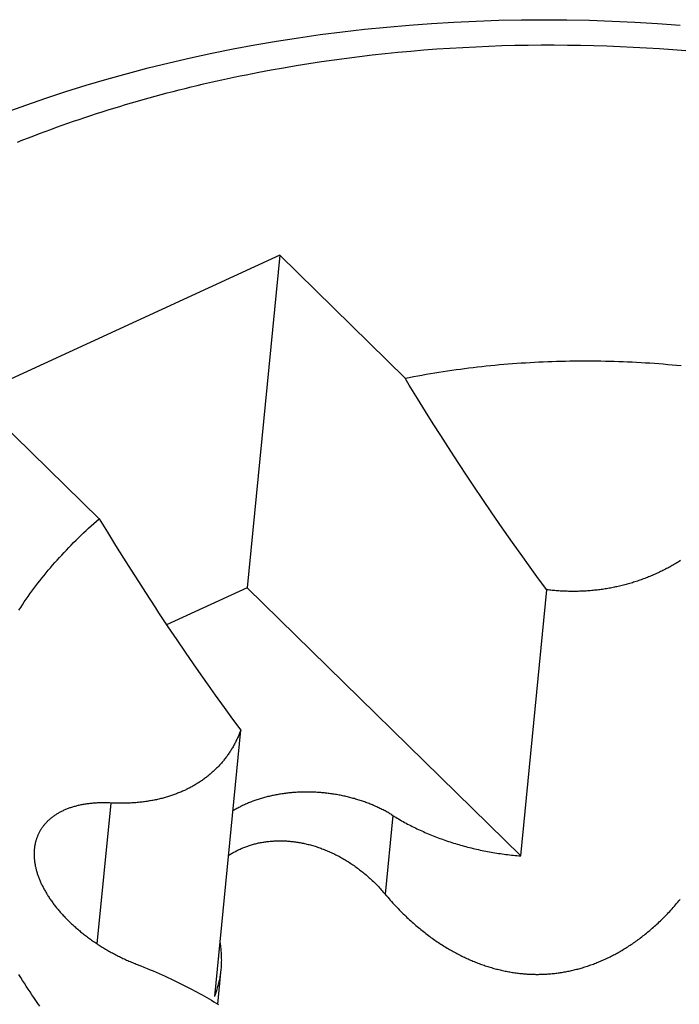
# Model space of a CAD drawing. Extents: x 0 to 594, y 0 to 420.
# Tile 82 of 105: x 554.365 to 554.581, y 123.264 to 123.586. Entities that reach past the tile are written whole.
import ezdxf

# ---------------------------------------------------------------- set-up
doc = ezdxf.new("R2010")
doc.units = 0
doc.header["$LTSCALE"] = 32.67
doc.layers.add('DATUM_AXIS', color=7, linetype='CONTINUOUS')

msp = doc.modelspace()

# ---------------------------------------------------------------- linework, layer by layer
at = {"layer": 'DATUM_AXIS', "color": 9, "linetype": 'CONTINUOUS'}
for p, q in [((554.51418, 123.57683), (554.51845, 123.57701)), ((554.51845, 123.57701), (554.52272, 123.57716)), ((554.52272, 123.57716), (554.52701, 123.57727)), ((554.52701, 123.57727), (554.53129, 123.57735)), ((554.53129, 123.57735), (554.53559, 123.57739)), ((554.53559, 123.57739), (554.53989, 123.5774)), ((554.53989, 123.5774), (554.54419, 123.57737)), ((554.54419, 123.57737), (554.54849, 123.57731)), ((554.54849, 123.57731), (554.5528, 123.57722)), ((554.5528, 123.57722), (554.5571, 123.57709)), ((554.5571, 123.57709), (554.56141, 123.57692)), ((554.47613, 123.57364), (554.48032, 123.57413)), ((554.48032, 123.57413), (554.48451, 123.57459)), ((554.48451, 123.57459), (554.48872, 123.57501)), ((554.48872, 123.57501), (554.49294, 123.5754)), ((554.49294, 123.5754), (554.49717, 123.57576)), ((554.49717, 123.57576), (554.50141, 123.57608)), ((554.50141, 123.57608), (554.50566, 123.57636)), ((554.50566, 123.57636), (554.50991, 123.57661)), ((554.50991, 123.57661), (554.51418, 123.57683)), ((554.56141, 123.57692), (554.56572, 123.57672)), ((554.56572, 123.57672), (554.57003, 123.57649)), ((554.57003, 123.57649), (554.57434, 123.57622)), ((554.57434, 123.57622), (554.57865, 123.57591)), ((554.57865, 123.57591), (554.58296, 123.57557)), ((554.4513, 123.56996), (554.4554, 123.57066)), ((554.4554, 123.57066), (554.45952, 123.57132)), ((554.45952, 123.57132), (554.46365, 123.57195)), ((554.46365, 123.57195), (554.4678, 123.57255)), ((554.4678, 123.57255), (554.47196, 123.57311)), ((554.47196, 123.57311), (554.47613, 123.57364)), ((554.44314, 123.56847), (554.44721, 123.56923)), ((554.44721, 123.56923), (554.4513, 123.56996)), ((554.3947, 123.32943), (554.39021, 123.28342)), ((554.48705, 123.32536), (554.48453, 123.2996))]:
    msp.add_line(p, q, dxfattribs=at)
at = {"layer": 'DATUM_AXIS', "color": 7, "linetype": 'CONTINUOUS'}
for p, q in [((554.45003, 123.50859), (554.34988, 123.46261)), ((554.45003, 123.50859), (554.4394, 123.39986)), ((554.49107, 123.46837), (554.45003, 123.50859)), ((554.34988, 123.46261), (554.39092, 123.42239)), ((554.49774, 123.45755), (554.4951, 123.4618)), ((554.50029, 123.4535), (554.49774, 123.45755)), ((554.50273, 123.44967), (554.50029, 123.4535)), ((554.50507, 123.44602), (554.50273, 123.44967)), ((554.50842, 123.44087), (554.50507, 123.44602)), ((554.51159, 123.43607), (554.50842, 123.44087)), ((554.5136, 123.43305), (554.51159, 123.43607)), ((554.5165, 123.42875), (554.5136, 123.43305)), ((554.51925, 123.42471), (554.5165, 123.42875)), ((554.52188, 123.4209), (554.51925, 123.42471)), ((554.39092, 123.42239), (554.39361, 123.41799)), ((554.52438, 123.4173), (554.52188, 123.4209)), ((554.39361, 123.41799), (554.39628, 123.41368)), ((554.52678, 123.4139), (554.52438, 123.4173)), ((554.39628, 123.41368), (554.39888, 123.40952)), ((554.52907, 123.41067), (554.52678, 123.4139)), ((554.53199, 123.40661), (554.52907, 123.41067)), ((554.39888, 123.40952), (554.40137, 123.40559)), ((554.53476, 123.40279), (554.53199, 123.40661)), ((554.40137, 123.40559), (554.40376, 123.40185)), ((554.40376, 123.40185), (554.40606, 123.39829)), ((554.5374, 123.3992), (554.53476, 123.40279)), ((554.40606, 123.39829), (554.40934, 123.39326)), ((554.4394, 123.39986), (554.41301, 123.38774)), ((554.5289, 123.31214), (554.4394, 123.39986)), ((554.5289, 123.31214), (554.5374, 123.3992)), ((554.41345, 123.38707), (554.41635, 123.38278)), ((554.41635, 123.38278), (554.4191, 123.37873)), ((554.4191, 123.37873), (554.42172, 123.37493)), ((554.42172, 123.37493), (554.42423, 123.37133)), ((554.42423, 123.37133), (554.42663, 123.36793)), ((554.42663, 123.36793), (554.42892, 123.36469)), ((554.42892, 123.36469), (554.43184, 123.36063)), ((554.43184, 123.36063), (554.43461, 123.35681)), ((554.43461, 123.35681), (554.43726, 123.35322)), ((554.42875, 123.26616), (554.43726, 123.35322)), ((554.40306, 123.27675), (554.40452, 123.27618)), ((554.40452, 123.27618), (554.40557, 123.27576)), ((554.40557, 123.27576), (554.40661, 123.27534)), ((554.40661, 123.27534), (554.40762, 123.27492)), ((554.40762, 123.27492), (554.40863, 123.2745)), ((554.40863, 123.2745), (554.40962, 123.27408)), ((554.42976, 123.26366), (554.43088, 123.27514)), ((554.40962, 123.27408), (554.41059, 123.27365)), ((554.41059, 123.27365), (554.41155, 123.27323)), ((554.41155, 123.27323), (554.4125, 123.2728)), ((554.4125, 123.2728), (554.41343, 123.27237)), ((554.41343, 123.27237), (554.41436, 123.27194)), ((554.41436, 123.27194), (554.41527, 123.27151)), ((554.41527, 123.27151), (554.41617, 123.27108)), ((554.41617, 123.27108), (554.41705, 123.27065)), ((554.41705, 123.27065), (554.41793, 123.27021)), ((554.41793, 123.27021), (554.4188, 123.26978)), ((554.4188, 123.26978), (554.41965, 123.26934)), ((554.41965, 123.26934), (554.4205, 123.2689)), ((554.4205, 123.2689), (554.42134, 123.26847)), ((554.42134, 123.26847), (554.42216, 123.26802)), ((554.42216, 123.26802), (554.42298, 123.26758)), ((554.42298, 123.26758), (554.42379, 123.26714)), ((554.42379, 123.26714), (554.42459, 123.26669)), ((554.42459, 123.26669), (554.42539, 123.26625)), ((554.42539, 123.26625), (554.42617, 123.2658)), ((554.42617, 123.2658), (554.42695, 123.26535)), ((554.42695, 123.26535), (554.42772, 123.2649)), ((554.42772, 123.2649), (554.42848, 123.26444)), ((554.42848, 123.26444), (554.42924, 123.26398)), ((554.42924, 123.26398), (554.42999, 123.26353))]:
    msp.add_line(p, q, dxfattribs=at)
for points in [[(554.36046, 123.55539), (554.36692, 123.55774), (554.37344, 123.55999), (554.38004, 123.56215), (554.3867, 123.56422), (554.39341, 123.5662), (554.40018, 123.56808), (554.40701, 123.56987), (554.41389, 123.57157), (554.42082, 123.57317), (554.4278, 123.57467), (554.43482, 123.57608), (554.44189, 123.5774), (554.44899, 123.57861), (554.45613, 123.57973), (554.46331, 123.58076), (554.47053, 123.58169), (554.47777, 123.58252), (554.48504, 123.58325), (554.49234, 123.58389), (554.49966, 123.58443), (554.50701, 123.58487), (554.51437, 123.58521), (554.52175, 123.58546), (554.52914, 123.5856), (554.53654, 123.58565), (554.54395, 123.58561), (554.55137, 123.58546), (554.55879, 123.58522), (554.56621, 123.58488), (554.57363, 123.58444), (554.58105, 123.58391)], [(554.49107, 123.46837), (554.49244, 123.46864), (554.49382, 123.46891), (554.49519, 123.46916), (554.49657, 123.46941), (554.49796, 123.46966), (554.49935, 123.4699), (554.50074, 123.47013), (554.50213, 123.47035), (554.50353, 123.47057), (554.50493, 123.47078), (554.50633, 123.47099), (554.50773, 123.47119), (554.50914, 123.47138), (554.51055, 123.47157), (554.51196, 123.47175), (554.51337, 123.47192), (554.51479, 123.47209), (554.51621, 123.47224), (554.51763, 123.4724), (554.51905, 123.47254), (554.52048, 123.47268), (554.52191, 123.47282), (554.52333, 123.47294), (554.52477, 123.47306), (554.5262, 123.47318), (554.52763, 123.47328), (554.52907, 123.47338), (554.53051, 123.47347), (554.53195, 123.47356), (554.53339, 123.47364), (554.53483, 123.47371), (554.53628, 123.47378), (554.53772, 123.47384), (554.53917, 123.47389), (554.54062, 123.47394), (554.54207, 123.47398), (554.54352, 123.47401), (554.54497, 123.47404), (554.54642, 123.47406), (554.54787, 123.47407), (554.54933, 123.47408), (554.55078, 123.47408), (554.55223, 123.47407), (554.55369, 123.47405), (554.55515, 123.47403), (554.5566, 123.47401), (554.55806, 123.47397), (554.55952, 123.47393), (554.56098, 123.47388), (554.56243, 123.47383), (554.56389, 123.47377), (554.56535, 123.4737), (554.56681, 123.47363), (554.56827, 123.47355), (554.56973, 123.47346), (554.57119, 123.47337), (554.57264, 123.47326), (554.5741, 123.47316), (554.57556, 123.47304), (554.57702, 123.47292), (554.57847, 123.4728), (554.57993, 123.47266), (554.58138, 123.47252)], [(554.4951, 123.4618), (554.49241, 123.46616), (554.49107, 123.46837)], [(554.36467, 123.39253), (554.36525, 123.39342), (554.36584, 123.39431), (554.36643, 123.3952), (554.36704, 123.39608), (554.36766, 123.39696), (554.36828, 123.39783), (554.36891, 123.39871), (554.36955, 123.39958), (554.3702, 123.40044), (554.37086, 123.4013), (554.37153, 123.40216), (554.3722, 123.40302), (554.37289, 123.40387), (554.37358, 123.40472), (554.37428, 123.40556), (554.37499, 123.4064), (554.37571, 123.40724), (554.37644, 123.40807), (554.37717, 123.4089), (554.37792, 123.40973), (554.37867, 123.41055), (554.37943, 123.41137), (554.3802, 123.41218), (554.38097, 123.41299), (554.38176, 123.4138), (554.38255, 123.4146), (554.38335, 123.4154), (554.38416, 123.41619), (554.38498, 123.41698), (554.3858, 123.41777), (554.38664, 123.41855), (554.38748, 123.41933), (554.38833, 123.4201), (554.38918, 123.42087), (554.39005, 123.42163), (554.39092, 123.42239)], [(554.58115, 123.40871), (554.58078, 123.40848), (554.5804, 123.40825), (554.58003, 123.40802), (554.57965, 123.40779), (554.57927, 123.40757), (554.5789, 123.40735), (554.57852, 123.40713), (554.57814, 123.40692), (554.57776, 123.40671), (554.57738, 123.4065), (554.577, 123.40629), (554.57661, 123.40609), (554.57623, 123.40589), (554.57584, 123.40569), (554.57546, 123.4055), (554.57507, 123.40531), (554.57468, 123.40512), (554.57429, 123.40493), (554.5739, 123.40475), (554.57351, 123.40457), (554.57312, 123.40439), (554.57272, 123.40422), (554.57233, 123.40404), (554.57193, 123.40387), (554.57154, 123.40371), (554.57114, 123.40354), (554.57074, 123.40338), (554.57034, 123.40322), (554.56994, 123.40306), (554.56954, 123.40291), (554.56913, 123.40276), (554.56873, 123.40261), (554.56832, 123.40246), (554.56792, 123.40232), (554.56751, 123.40218), (554.5671, 123.40204), (554.56669, 123.40191), (554.56628, 123.40177), (554.56586, 123.40164), (554.56545, 123.40151), (554.56504, 123.40139), (554.56462, 123.40127), (554.5642, 123.40115), (554.56378, 123.40103), (554.56337, 123.40092), (554.56294, 123.40081), (554.56252, 123.4007), (554.5621, 123.40059), (554.56168, 123.40049), (554.56125, 123.40039), (554.56083, 123.40029), (554.5604, 123.40019), (554.55997, 123.4001), (554.55954, 123.40001), (554.55911, 123.39992), (554.55868, 123.39984), (554.55825, 123.39976), (554.55782, 123.39968), (554.55738, 123.39961), (554.55695, 123.39953), (554.55651, 123.39946), (554.55608, 123.3994), (554.55564, 123.39933), (554.5552, 123.39927), (554.55476, 123.39921), (554.55433, 123.39916), (554.55389, 123.3991), (554.55344, 123.39905), (554.553, 123.39901), (554.55256, 123.39896), (554.55212, 123.39892), (554.55168, 123.39888), (554.55123, 123.39885), (554.55079, 123.39881), (554.55034, 123.39878), (554.5499, 123.39876), (554.54945, 123.39873), (554.54901, 123.39871), (554.54856, 123.39869), (554.54812, 123.39868), (554.54767, 123.39867), (554.54722, 123.39866), (554.54678, 123.39865), (554.54633, 123.39865), (554.54588, 123.39865), (554.54543, 123.39865), (554.54499, 123.39866), (554.54454, 123.39867), (554.54409, 123.39868), (554.54364, 123.39869), (554.5432, 123.39871), (554.54275, 123.39873), (554.5423, 123.39875), (554.54186, 123.39878), (554.54141, 123.39881), (554.54096, 123.39884), (554.54052, 123.39888), (554.54007, 123.39891), (554.53963, 123.39895), (554.53918, 123.399), (554.53874, 123.39904), (554.53829, 123.39909), (554.53785, 123.39914), (554.5374, 123.3992)], [(554.40934, 123.39326), (554.4104, 123.39166), (554.41345, 123.38707)], [(554.43726, 123.35322), (554.43714, 123.35291), (554.43702, 123.3526), (554.4369, 123.35229), (554.43677, 123.35198), (554.43665, 123.35167), (554.43652, 123.35137), (554.43638, 123.35106), (554.43625, 123.35076), (554.43611, 123.35046), (554.43597, 123.35016), (554.43582, 123.34986), (554.43568, 123.34957), (554.43553, 123.34927), (554.43537, 123.34898), (554.43522, 123.34869), (554.43506, 123.3484), (554.4349, 123.34811), (554.43474, 123.34783), (554.43457, 123.34754), (554.4344, 123.34726), (554.43423, 123.34698), (554.43406, 123.3467), (554.43388, 123.34642), (554.43371, 123.34615), (554.43352, 123.34587), (554.43334, 123.3456), (554.43315, 123.34533), (554.43296, 123.34507), (554.43277, 123.3448), (554.43258, 123.34454), (554.43238, 123.34428), (554.43218, 123.34402), (554.43198, 123.34376), (554.43178, 123.3435), (554.43157, 123.34325), (554.43136, 123.343), (554.43115, 123.34275), (554.43094, 123.3425), (554.43073, 123.34226), (554.43051, 123.34201), (554.43029, 123.34177), (554.43006, 123.34153), (554.42984, 123.3413), (554.42961, 123.34106), (554.42938, 123.34083), (554.42915, 123.3406), (554.42892, 123.34038), (554.42868, 123.34015), (554.42844, 123.33993), (554.4282, 123.33971), (554.42796, 123.33949), (554.42772, 123.33927), (554.42747, 123.33906), (554.42722, 123.33885), (554.42697, 123.33864), (554.42672, 123.33843), (554.42646, 123.33822), (554.42621, 123.33802), (554.42595, 123.33782), (554.42569, 123.33762), (554.42542, 123.33743), (554.42516, 123.33723), (554.42489, 123.33704), (554.42462, 123.33685), (554.42435, 123.33667), (554.42408, 123.33648), (554.4238, 123.3363), (554.42353, 123.33612), (554.42325, 123.33594), (554.42297, 123.33577), (554.42268, 123.33559), (554.4224, 123.33542), (554.42211, 123.33525), (554.42182, 123.33509), (554.42153, 123.33492), (554.42124, 123.33476), (554.42094, 123.3346), (554.42065, 123.33445), (554.42035, 123.33429), (554.42005, 123.33414), (554.41975, 123.33399), (554.41944, 123.33384), (554.41914, 123.33369), (554.41883, 123.33355), (554.41852, 123.33341), (554.4182, 123.33327), (554.41789, 123.33313), (554.41757, 123.333), (554.41725, 123.33287), (554.41693, 123.33274), (554.41661, 123.33261), (554.41629, 123.33248), (554.41596, 123.33236), (554.41563, 123.33224), (554.4153, 123.33212), (554.41496, 123.332), (554.41463, 123.33189), (554.41429, 123.33178), (554.41395, 123.33167), (554.41361, 123.33156), (554.41326, 123.33145), (554.41291, 123.33135), (554.41256, 123.33125), (554.41221, 123.33115), (554.41186, 123.33106), (554.4115, 123.33096), (554.41114, 123.33087), (554.41078, 123.33078), (554.41041, 123.3307), (554.41005, 123.33061), (554.40968, 123.33053), (554.4093, 123.33045), (554.40893, 123.33038), (554.40855, 123.3303), (554.40817, 123.33023), (554.40778, 123.33016), (554.4074, 123.3301), (554.40701, 123.33003), (554.40662, 123.32997), (554.40622, 123.32991), (554.40582, 123.32986), (554.40542, 123.3298), (554.40502, 123.32975), (554.40461, 123.32971), (554.4042, 123.32966), (554.40378, 123.32962), (554.40336, 123.32958), (554.40294, 123.32954), (554.40252, 123.32951), (554.40209, 123.32948), (554.40166, 123.32945), (554.40122, 123.32943), (554.40078, 123.3294), (554.40034, 123.32939), (554.39989, 123.32937), (554.39944, 123.32936), (554.39899, 123.32935), (554.39853, 123.32935), (554.39806, 123.32934), (554.3976, 123.32935), (554.39713, 123.32935), (554.39665, 123.32936), (554.39617, 123.32937), (554.39569, 123.32939), (554.3952, 123.32941), (554.39433, 123.32945)], [(554.48673, 123.32555), (554.48642, 123.32574), (554.48611, 123.32593), (554.48579, 123.32611), (554.48547, 123.3263), (554.48514, 123.32648), (554.48482, 123.32666), (554.48449, 123.32684), (554.48416, 123.32701), (554.48383, 123.32718), (554.48349, 123.32736), (554.48316, 123.32752), (554.48282, 123.32769), (554.48247, 123.32785), (554.48213, 123.32802), (554.48178, 123.32818), (554.48144, 123.32833), (554.48109, 123.32849), (554.48073, 123.32864), (554.48038, 123.32879), (554.48002, 123.32894), (554.47967, 123.32908), (554.47931, 123.32923), (554.47895, 123.32937), (554.47858, 123.3295), (554.47822, 123.32964), (554.47785, 123.32977), (554.47748, 123.3299), (554.47711, 123.33003), (554.47674, 123.33016), (554.47637, 123.33028), (554.47599, 123.3304), (554.47562, 123.33052), (554.47524, 123.33063), (554.47486, 123.33075), (554.47448, 123.33086), (554.4741, 123.33096), (554.47371, 123.33107), (554.47333, 123.33117), (554.47294, 123.33127), (554.47256, 123.33137), (554.47217, 123.33146), (554.47178, 123.33155), (554.47139, 123.33164), (554.471, 123.33173), (554.47061, 123.33181), (554.47022, 123.33189), (554.46982, 123.33197), (554.46943, 123.33204), (554.46903, 123.33212), (554.46864, 123.33219), (554.46824, 123.33225), (554.46784, 123.33232), (554.46744, 123.33238), (554.46705, 123.33244), (554.46665, 123.33249), (554.46625, 123.33255), (554.46585, 123.3326), (554.46545, 123.33264), (554.46505, 123.33269), (554.46464, 123.33273), (554.46424, 123.33277), (554.46384, 123.33281), (554.46344, 123.33284), (554.46304, 123.33287), (554.46264, 123.3329), (554.46223, 123.33292), (554.46183, 123.33295), (554.46143, 123.33297), (554.46103, 123.33298), (554.46062, 123.333), (554.46022, 123.33301), (554.45982, 123.33301), (554.45942, 123.33302), (554.45902, 123.33302), (554.45861, 123.33302), (554.45821, 123.33302), (554.45781, 123.33301), (554.45741, 123.333), (554.45701, 123.33299), (554.45661, 123.33298), (554.45622, 123.33296), (554.45582, 123.33294), (554.45542, 123.33292), (554.45502, 123.33289), (554.45463, 123.33286), (554.45423, 123.33283), (554.45384, 123.3328), (554.45344, 123.33276), (554.45305, 123.33272), (554.45266, 123.33268), (554.45227, 123.33263), (554.45188, 123.33258), (554.45149, 123.33253), (554.4511, 123.33248), (554.45072, 123.33242), (554.45033, 123.33236), (554.44995, 123.3323), (554.44956, 123.33223), (554.44918, 123.33216), (554.4488, 123.33209), (554.44842, 123.33202), (554.44804, 123.33194), (554.44767, 123.33187), (554.44729, 123.33178), (554.44692, 123.3317), (554.44655, 123.33161), (554.44618, 123.33152), (554.44581, 123.33143), (554.44544, 123.33134), (554.44508, 123.33124), (554.44471, 123.33114), (554.44435, 123.33103), (554.44399, 123.33093), (554.44363, 123.33082), (554.44328, 123.33071), (554.44292, 123.3306), (554.44257, 123.33048), (554.44222, 123.33036), (554.44187, 123.33024), (554.44153, 123.33012), (554.44118, 123.32999), (554.44084, 123.32986), (554.4405, 123.32973), (554.44017, 123.3296), (554.43983, 123.32946), (554.4395, 123.32932), (554.43917, 123.32918), (554.43884, 123.32904), (554.43851, 123.32889), (554.43819, 123.32874), (554.43787, 123.32859), (554.43755, 123.32844), (554.43724, 123.32828), (554.43692, 123.32813), (554.43661, 123.32797), (554.4363, 123.3278), (554.436, 123.32764), (554.4357, 123.32747), (554.4354, 123.3273), (554.4351, 123.32713), (554.4348, 123.32696), (554.43468, 123.32688)], [(554.39433, 123.32945), (554.39395, 123.32947), (554.39358, 123.32948), (554.39321, 123.32949), (554.39284, 123.3295), (554.39247, 123.3295), (554.3921, 123.3295), (554.39174, 123.3295), (554.39137, 123.32949), (554.39101, 123.32948), (554.39066, 123.32947), (554.3903, 123.32945), (554.38994, 123.32943), (554.38959, 123.32941), (554.38924, 123.32939), (554.38889, 123.32936), (554.38855, 123.32933), (554.38821, 123.32929), (554.38786, 123.32926), (554.38753, 123.32922), (554.38719, 123.32917), (554.38686, 123.32913), (554.38652, 123.32908), (554.38619, 123.32903), (554.38587, 123.32897), (554.38554, 123.32892), (554.38522, 123.32886), (554.3849, 123.32879), (554.38459, 123.32873), (554.38428, 123.32866), (554.38396, 123.32858), (554.38366, 123.32851), (554.38335, 123.32843), (554.38305, 123.32835), (554.38275, 123.32827), (554.38245, 123.32818), (554.38216, 123.32809), (554.38187, 123.328), (554.38158, 123.3279), (554.3813, 123.32781), (554.38102, 123.32771), (554.38074, 123.3276), (554.38046, 123.3275), (554.38019, 123.32739), (554.37992, 123.32728), (554.37965, 123.32716), (554.37939, 123.32705), (554.37913, 123.32693), (554.37887, 123.32681), (554.37862, 123.32668), (554.37837, 123.32656), (554.37812, 123.32643), (554.37788, 123.32629), (554.37764, 123.32616), (554.3774, 123.32602), (554.37717, 123.32588), (554.37694, 123.32574), (554.37671, 123.3256), (554.37649, 123.32545), (554.37627, 123.3253), (554.37605, 123.32515), (554.37584, 123.325), (554.37563, 123.32484), (554.37542, 123.32468), (554.37522, 123.32452), (554.37502, 123.32436), (554.37482, 123.32419), (554.37463, 123.32403), (554.37444, 123.32386), (554.37425, 123.32368), (554.37407, 123.32351), (554.37389, 123.32333), (554.37372, 123.32315), (554.37355, 123.32297), (554.37338, 123.32279), (554.37322, 123.32261), (554.37305, 123.32242), (554.3729, 123.32223), (554.37274, 123.32204), (554.37259, 123.32185), (554.37245, 123.32165), (554.37231, 123.32146), (554.37217, 123.32126), (554.37203, 123.32106), (554.3719, 123.32086), (554.37177, 123.32065), (554.37165, 123.32045), (554.37153, 123.32024), (554.37141, 123.32003), (554.3713, 123.31982), (554.37119, 123.3196), (554.37108, 123.31939), (554.37098, 123.31917), (554.37088, 123.31895), (554.37079, 123.31873), (554.3707, 123.31851), (554.37061, 123.31829), (554.37053, 123.31807), (554.37045, 123.31784), (554.37037, 123.31761), (554.3703, 123.31738), (554.37023, 123.31715), (554.37016, 123.31692), (554.3701, 123.31668), (554.37004, 123.31645), (554.36999, 123.31621), (554.36994, 123.31597), (554.36989, 123.31574), (554.36985, 123.31549), (554.36981, 123.31525), (554.36978, 123.31501), (554.36975, 123.31476), (554.36972, 123.31452), (554.3697, 123.31439)], [(554.48673, 123.32555), (554.48751, 123.32507), (554.48799, 123.32478), (554.48846, 123.32449), (554.48894, 123.32421), (554.48942, 123.32393), (554.48991, 123.32365), (554.4904, 123.32338), (554.49089, 123.3231), (554.49139, 123.32283), (554.49189, 123.32257), (554.49239, 123.32231), (554.49289, 123.32204), (554.4934, 123.32179), (554.49391, 123.32153), (554.49442, 123.32128), (554.49494, 123.32103), (554.49546, 123.32079), (554.49598, 123.32054), (554.4965, 123.3203), (554.49703, 123.32007), (554.49756, 123.31983), (554.49809, 123.3196), (554.49862, 123.31937), (554.49916, 123.31915), (554.4997, 123.31893), (554.50024, 123.31871), (554.50079, 123.31849), (554.50134, 123.31828), (554.50188, 123.31807), (554.50244, 123.31787), (554.50299, 123.31767), (554.50355, 123.31747), (554.5041, 123.31727), (554.50466, 123.31708), (554.50523, 123.31689), (554.50579, 123.3167), (554.50636, 123.31652), (554.50693, 123.31634), (554.5075, 123.31616), (554.50807, 123.31599), (554.50864, 123.31582), (554.50922, 123.31566), (554.50979, 123.31549), (554.51037, 123.31534), (554.51095, 123.31518), (554.51153, 123.31503), (554.51212, 123.31488), (554.5127, 123.31473), (554.51329, 123.31459), (554.51388, 123.31445), (554.51447, 123.31432), (554.51506, 123.31419), (554.51565, 123.31406), (554.51624, 123.31393), (554.51684, 123.31381), (554.51743, 123.31369), (554.51803, 123.31358), (554.51863, 123.31347), (554.51922, 123.31336), (554.51982, 123.31326), (554.52042, 123.31316), (554.52103, 123.31306), (554.52163, 123.31297), (554.52223, 123.31288), (554.52283, 123.3128), (554.52344, 123.31272), (554.52404, 123.31264), (554.52465, 123.31256), (554.52525, 123.31249), (554.52586, 123.31242), (554.52647, 123.31236), (554.52707, 123.3123), (554.52768, 123.31224), (554.52829, 123.31219), (554.5289, 123.31214)], [(554.43326, 123.31228), (554.43336, 123.31235), (554.43364, 123.31253), (554.43391, 123.3127), (554.43419, 123.31287), (554.43447, 123.31304), (554.43475, 123.3132), (554.43504, 123.31336), (554.43532, 123.31352), (554.43561, 123.31367), (554.4359, 123.31382), (554.43619, 123.31397), (554.43649, 123.31411), (554.43679, 123.31425), (554.43708, 123.31439), (554.43738, 123.31452), (554.43769, 123.31465), (554.43799, 123.31478), (554.4383, 123.3149), (554.43861, 123.31502), (554.43892, 123.31514), (554.43923, 123.31526), (554.43954, 123.31537), (554.43986, 123.31547), (554.44017, 123.31558), (554.44049, 123.31568), (554.44081, 123.31577), (554.44114, 123.31587), (554.44146, 123.31596), (554.44179, 123.31605), (554.44211, 123.31613), (554.44244, 123.31621), (554.44277, 123.31629), (554.44311, 123.31636), (554.44344, 123.31643), (554.44377, 123.31649), (554.44411, 123.31656), (554.44445, 123.31662), (554.44479, 123.31667), (554.44513, 123.31672), (554.44547, 123.31677), (554.44582, 123.31682), (554.44616, 123.31686), (554.44651, 123.3169), (554.44686, 123.31693), (554.44721, 123.31696), (554.44756, 123.31699), (554.44791, 123.31701), (554.44826, 123.31703), (554.44862, 123.31705), (554.44897, 123.31706), (554.44933, 123.31707), (554.44969, 123.31708), (554.45005, 123.31708), (554.45041, 123.31708), (554.45077, 123.31707), (554.45113, 123.31707), (554.45149, 123.31705), (554.45186, 123.31704), (554.45222, 123.31702), (554.45259, 123.31699), (554.45295, 123.31696), (554.45332, 123.31693), (554.45369, 123.3169), (554.45406, 123.31686), (554.45443, 123.31682), (554.4548, 123.31677), (554.45517, 123.31672), (554.45555, 123.31667), (554.45592, 123.31661), (554.45629, 123.31655), (554.45667, 123.31648), (554.45704, 123.31641), (554.45742, 123.31634), (554.45779, 123.31626), (554.45817, 123.31618), (554.45855, 123.31609), (554.45892, 123.31601), (554.4593, 123.31591), (554.45968, 123.31582), (554.46006, 123.31572), (554.46044, 123.31561), (554.46082, 123.3155), (554.4612, 123.31539), (554.46158, 123.31528), (554.46196, 123.31516), (554.46234, 123.31503), (554.46272, 123.3149), (554.4631, 123.31477), (554.46348, 123.31464), (554.46386, 123.3145), (554.46424, 123.31435), (554.46462, 123.3142), (554.465, 123.31405), (554.46538, 123.3139), (554.46576, 123.31374), (554.46614, 123.31357), (554.46652, 123.3134), (554.46689, 123.31323), (554.46727, 123.31306), (554.46765, 123.31288), (554.46803, 123.31269), (554.46841, 123.31251), (554.46878, 123.31231), (554.46916, 123.31212), (554.46954, 123.31192), (554.46991, 123.31171), (554.47029, 123.31151), (554.47066, 123.31129), (554.47103, 123.31108), (554.4714, 123.31086), (554.47178, 123.31063), (554.47215, 123.31041), (554.47252, 123.31017), (554.47289, 123.30994), (554.47325, 123.3097), (554.47362, 123.30945), (554.47399, 123.30921), (554.47435, 123.30895), (554.47471, 123.3087), (554.47508, 123.30844), (554.47544, 123.30817), (554.4758, 123.30791), (554.47615, 123.30763), (554.47651, 123.30736), (554.47687, 123.30708), (554.47722, 123.3068), (554.47757, 123.30651), (554.47792, 123.30622), (554.47827, 123.30592), (554.47862, 123.30562), (554.47896, 123.30532), (554.47931, 123.30501), (554.47965, 123.3047), (554.47999, 123.30439), (554.48033, 123.30407), (554.48067, 123.30375), (554.481, 123.30342), (554.48133, 123.30309), (554.48166, 123.30276), (554.48199, 123.30242), (554.48232, 123.30208), (554.48264, 123.30174), (554.48296, 123.30139), (554.48328, 123.30104), (554.48359, 123.30069), (554.48391, 123.30033), (554.48422, 123.29997)], [(554.3697, 123.31439), (554.36969, 123.31427), (554.36967, 123.31402), (554.36966, 123.31377), (554.36964, 123.31352), (554.36963, 123.31327), (554.36963, 123.31302), (554.36963, 123.31276), (554.36963, 123.31251), (554.36963, 123.31225), (554.36964, 123.31199), (554.36966, 123.31173), (554.36967, 123.31148), (554.36969, 123.31121), (554.36972, 123.31095), (554.36974, 123.31069), (554.36978, 123.31043), (554.36981, 123.31016), (554.36985, 123.3099), (554.36989, 123.30963), (554.36994, 123.30936), (554.36999, 123.3091), (554.37004, 123.30883), (554.3701, 123.30856), (554.37016, 123.30829), (554.37022, 123.30802), (554.37029, 123.30775), (554.37036, 123.30747), (554.37044, 123.3072), (554.37052, 123.30693), (554.3706, 123.30665), (554.37068, 123.30638), (554.37077, 123.3061), (554.37087, 123.30583), (554.37096, 123.30555), (554.37106, 123.30527), (554.37117, 123.305), (554.37128, 123.30472), (554.37139, 123.30444), (554.3715, 123.30416), (554.37162, 123.30388), (554.37174, 123.3036), (554.37187, 123.30332), (554.372, 123.30304), (554.37213, 123.30276), (554.37227, 123.30248), (554.37241, 123.3022), (554.37255, 123.30192), (554.3727, 123.30164), (554.37285, 123.30136), (554.373, 123.30108), (554.37316, 123.30079), (554.37332, 123.30051), (554.37348, 123.30023), (554.37365, 123.29995), (554.37382, 123.29966), (554.37399, 123.29938), (554.37417, 123.2991), (554.37435, 123.29882), (554.37454, 123.29854), (554.37473, 123.29825), (554.37492, 123.29797), (554.37511, 123.29769), (554.37531, 123.29741), (554.37551, 123.29713), (554.37572, 123.29684), (554.37592, 123.29656), (554.37614, 123.29628), (554.37635, 123.296), (554.37657, 123.29572), (554.37679, 123.29544), (554.37702, 123.29516), (554.37724, 123.29488), (554.37747, 123.29461), (554.37771, 123.29433), (554.37795, 123.29405), (554.37819, 123.29377), (554.37843, 123.2935), (554.37868, 123.29322), (554.37893, 123.29294), (554.37918, 123.29267), (554.37944, 123.2924), (554.3797, 123.29212), (554.37996, 123.29185), (554.38022, 123.29158), (554.38049, 123.29131), (554.38076, 123.29104), (554.38104, 123.29077), (554.38132, 123.2905), (554.3816, 123.29023), (554.38188, 123.28996), (554.38216, 123.2897), (554.38245, 123.28943), (554.38275, 123.28917), (554.38304, 123.2889), (554.38334, 123.28864), (554.38364, 123.28838), (554.38394, 123.28812), (554.38425, 123.28786), (554.38455, 123.28761), (554.38486, 123.28735), (554.38518, 123.28709), (554.38549, 123.28684), (554.38581, 123.28659), (554.38613, 123.28634), (554.38646, 123.28609), (554.38678, 123.28584), (554.38711, 123.28559), (554.38744, 123.28535), (554.38778, 123.2851), (554.38811, 123.28486), (554.38845, 123.28462), (554.38879, 123.28438), (554.38913, 123.28414), (554.38948, 123.28391), (554.38983, 123.28367), (554.39018, 123.28344), (554.39053, 123.28321), (554.39088, 123.28298), (554.39124, 123.28275), (554.39159, 123.28253), (554.39195, 123.2823), (554.39232, 123.28208), (554.39268, 123.28186), (554.39304, 123.28164), (554.39341, 123.28143), (554.39378, 123.28121), (554.39415, 123.281), (554.39452, 123.28079), (554.3949, 123.28058), (554.39527, 123.28038), (554.39565, 123.28017), (554.39603, 123.27997), (554.39641, 123.27977), (554.39679, 123.27958), (554.39717, 123.27938), (554.39756, 123.27919), (554.39794, 123.279), (554.39833, 123.27881), (554.39872, 123.27863), (554.39911, 123.27844), (554.3995, 123.27826), (554.39989, 123.27808), (554.40028, 123.27791), (554.40068, 123.27773), (554.40107, 123.27756), (554.40147, 123.2774), (554.40186, 123.27723), (554.40226, 123.27707), (554.40266, 123.27691), (554.40306, 123.27675)], [(554.48422, 123.29997), (554.48495, 123.2991), (554.48537, 123.29861), (554.4858, 123.29812), (554.48622, 123.29764), (554.48664, 123.29717), (554.48706, 123.2967), (554.48749, 123.29624), (554.48791, 123.29579), (554.48833, 123.29535), (554.48875, 123.29491), (554.48917, 123.29448), (554.48959, 123.29405), (554.49001, 123.29363), (554.49043, 123.29322), (554.49085, 123.29281), (554.49126, 123.29241), (554.49168, 123.29201), (554.4921, 123.29162), (554.49252, 123.29124), (554.49293, 123.29086), (554.49335, 123.29049), (554.49376, 123.29012), (554.49418, 123.28976), (554.49459, 123.2894), (554.495, 123.28905), (554.49542, 123.2887), (554.49583, 123.28836), (554.49624, 123.28802), (554.49665, 123.28769), (554.49707, 123.28736), (554.49748, 123.28704), (554.49789, 123.28673), (554.4983, 123.28641), (554.49871, 123.28611), (554.49912, 123.2858), (554.49953, 123.2855), (554.49993, 123.28521), (554.50034, 123.28492), (554.50075, 123.28463), (554.50116, 123.28435), (554.50157, 123.28408), (554.50197, 123.2838), (554.50238, 123.28354), (554.50278, 123.28327), (554.50319, 123.28301), (554.5036, 123.28275), (554.504, 123.2825), (554.50441, 123.28225), (554.50481, 123.28201), (554.50522, 123.28177), (554.50562, 123.28153), (554.50602, 123.2813), (554.50643, 123.28107), (554.50683, 123.28084), (554.50724, 123.28062), (554.50764, 123.28041), (554.50804, 123.28019), (554.50845, 123.27998), (554.50885, 123.27977), (554.50925, 123.27957), (554.50965, 123.27937), (554.51006, 123.27917), (554.51046, 123.27898), (554.51086, 123.27879), (554.51126, 123.2786), (554.51167, 123.27842), (554.51207, 123.27824), (554.51247, 123.27807), (554.51287, 123.27789), (554.51328, 123.27773), (554.51368, 123.27756), (554.51408, 123.2774), (554.51448, 123.27724), (554.51489, 123.27708), (554.51529, 123.27693), (554.51569, 123.27678), (554.51609, 123.27664), (554.5165, 123.27649), (554.5169, 123.27635), (554.5173, 123.27622), (554.51771, 123.27609), (554.51811, 123.27596), (554.51851, 123.27583), (554.51891, 123.27571), (554.51932, 123.27559), (554.51972, 123.27547), (554.52012, 123.27536), (554.52053, 123.27525), (554.52093, 123.27514), (554.52133, 123.27504), (554.52174, 123.27494), (554.52214, 123.27484), (554.52255, 123.27475), (554.52295, 123.27465), (554.52335, 123.27457), (554.52376, 123.27448), (554.52416, 123.2744), (554.52457, 123.27432), (554.52497, 123.27425), (554.52538, 123.27418), (554.52578, 123.27411), (554.52619, 123.27404), (554.52659, 123.27398), (554.527, 123.27392), (554.5274, 123.27386), (554.52781, 123.27381), (554.52821, 123.27376), (554.52862, 123.27372), (554.52902, 123.27367), (554.52943, 123.27363), (554.52983, 123.2736), (554.53024, 123.27356), (554.53064, 123.27353), (554.53105, 123.2735), (554.53145, 123.27348), (554.53186, 123.27346), (554.53226, 123.27344), (554.53267, 123.27343), (554.53307, 123.27342), (554.53348, 123.27341), (554.53388, 123.2734), (554.53429, 123.2734), (554.53469, 123.2734), (554.5351, 123.27341), (554.5355, 123.27342), (554.53591, 123.27343), (554.53631, 123.27344), (554.53671, 123.27346), (554.53712, 123.27348), (554.53752, 123.2735), (554.53793, 123.27353), (554.53833, 123.27356), (554.53873, 123.2736), (554.53914, 123.27363), (554.53954, 123.27367), (554.53994, 123.27372), (554.54034, 123.27376), (554.54075, 123.27381), (554.54115, 123.27386), (554.54155, 123.27392), (554.54195, 123.27398), (554.54235, 123.27404), (554.54275, 123.27411), (554.54315, 123.27417), (554.54356, 123.27425), (554.54396, 123.27432), (554.54436, 123.2744), (554.54475, 123.27448), (554.54515, 123.27457), (554.54555, 123.27465), (554.54595, 123.27474), (554.54635, 123.27484), (554.54675, 123.27493), (554.54714, 123.27504), (554.54754, 123.27514), (554.54794, 123.27525), (554.54834, 123.27536), (554.54873, 123.27547), (554.54913, 123.27558), (554.54952, 123.2757), (554.54992, 123.27583), (554.55031, 123.27595), (554.55071, 123.27608), (554.5511, 123.27621), (554.55149, 123.27635), (554.55189, 123.27649), (554.55228, 123.27663), (554.55267, 123.27677), (554.55307, 123.27692), (554.55346, 123.27707), (554.55385, 123.27723), (554.55424, 123.27739), (554.55463, 123.27755), (554.55502, 123.27771), (554.55541, 123.27788), (554.5558, 123.27805), (554.55619, 123.27822), (554.55658, 123.2784), (554.55697, 123.27858), (554.55736, 123.27877), (554.55775, 123.27895), (554.55813, 123.27914), (554.55852, 123.27934), (554.55891, 123.27954), (554.5593, 123.27974), (554.55968, 123.27994), (554.56007, 123.28015), (554.56045, 123.28036), (554.56084, 123.28058), (554.56123, 123.28079), (554.56161, 123.28102), (554.562, 123.28124), (554.56238, 123.28147), (554.56277, 123.2817), (554.56315, 123.28194), (554.56354, 123.28218), (554.56392, 123.28242), (554.5643, 123.28267), (554.56469, 123.28292)], [(554.56469, 123.28292), (554.56507, 123.28317), (554.56545, 123.28343), (554.56584, 123.28369), (554.56622, 123.28396), (554.5666, 123.28423), (554.56699, 123.2845), (554.56737, 123.28478), (554.56775, 123.28506), (554.56813, 123.28535), (554.56852, 123.28564), (554.5689, 123.28594), (554.56928, 123.28623), (554.56966, 123.28654), (554.57004, 123.28684), (554.57043, 123.28716), (554.57081, 123.28747), (554.57119, 123.28779), (554.57157, 123.28812), (554.57195, 123.28845), (554.57233, 123.28878), (554.57271, 123.28912), (554.5731, 123.28946), (554.57348, 123.28981), (554.57386, 123.29017), (554.57424, 123.29052), (554.57462, 123.29089), (554.575, 123.29126), (554.57538, 123.29163), (554.57576, 123.29201), (554.57614, 123.29239), (554.57652, 123.29278), (554.5769, 123.29318), (554.57728, 123.29358), (554.57766, 123.29398), (554.57804, 123.2944), (554.57842, 123.29481), (554.5788, 123.29524), (554.57918, 123.29567), (554.57956, 123.2961), (554.57993, 123.29654), (554.58031, 123.29699), (554.58069, 123.29745), (554.58107, 123.29791)], [(554.43088, 123.27514), (554.43092, 123.27556), (554.43095, 123.27597), (554.43098, 123.27639), (554.431, 123.27681), (554.43101, 123.27723), (554.43102, 123.27764), (554.43103, 123.27806), (554.43102, 123.27848), (554.43102, 123.2789), (554.43101, 123.27932), (554.43099, 123.27974), (554.43097, 123.28016), (554.43094, 123.28058), (554.43091, 123.281), (554.43087, 123.28142), (554.43082, 123.28184), (554.43078, 123.28226), (554.43072, 123.28268), (554.43066, 123.2831), (554.4306, 123.28352), (554.43053, 123.28394), (554.4305, 123.28409)], [(554.42875, 123.26616), (554.4289, 123.26656), (554.42905, 123.26696), (554.42919, 123.26736), (554.42933, 123.26776), (554.42946, 123.26816), (554.42958, 123.26857), (554.4297, 123.26897), (554.42982, 123.26938), (554.42993, 123.26978), (554.43003, 123.27019), (554.43013, 123.2706), (554.43023, 123.27101), (554.43032, 123.27142), (554.4304, 123.27183), (554.43048, 123.27224), (554.43055, 123.27265), (554.43062, 123.27306), (554.43068, 123.27348), (554.43074, 123.27389), (554.43079, 123.27431), (554.43084, 123.27472), (554.43087, 123.275)], [(554.37155, 123.26299), (554.37088, 123.26391), (554.37022, 123.26484), (554.36957, 123.26578), (554.36893, 123.26671), (554.3683, 123.26765), (554.36768, 123.26859), (554.36706, 123.26953), (554.36645, 123.27048), (554.36586, 123.27142), (554.36527, 123.27237), (554.36469, 123.27332)]]:
    msp.add_lwpolyline(points, dxfattribs=at)
at = {"layer": 'DATUM_AXIS', "color": 9, "linetype": 'CONTINUOUS'}
msp.add_lwpolyline([(554.36415, 123.54559), (554.36596, 123.54631), (554.36777, 123.54702), (554.36959, 123.54772), (554.37142, 123.54841), (554.37325, 123.5491), (554.37509, 123.54978), (554.37694, 123.55045), (554.37879, 123.55111), (554.38065, 123.55176), (554.38252, 123.55241), (554.38439, 123.55305), (554.38627, 123.55368), (554.38815, 123.5543), (554.39004, 123.55492), (554.39194, 123.55553), (554.39384, 123.55612), (554.39575, 123.55672), (554.39766, 123.5573), (554.39958, 123.55787), (554.40151, 123.55844), (554.40344, 123.559), (554.40537, 123.55955), (554.40732, 123.5601), (554.40926, 123.56063), (554.41122, 123.56116), (554.41318, 123.56168), (554.41514, 123.56219), (554.41711, 123.56269), (554.41908, 123.56318), (554.42106, 123.56367), (554.42304, 123.56415), (554.42503, 123.56462), (554.42702, 123.56508), (554.42902, 123.56553), (554.43103, 123.56598), (554.43303, 123.56641), (554.43505, 123.56684), (554.43706, 123.56726), (554.43908, 123.56767), (554.44111, 123.56808), (554.44314, 123.56847)], dxfattribs=at)

doc.saveas('drawing.dxf')
